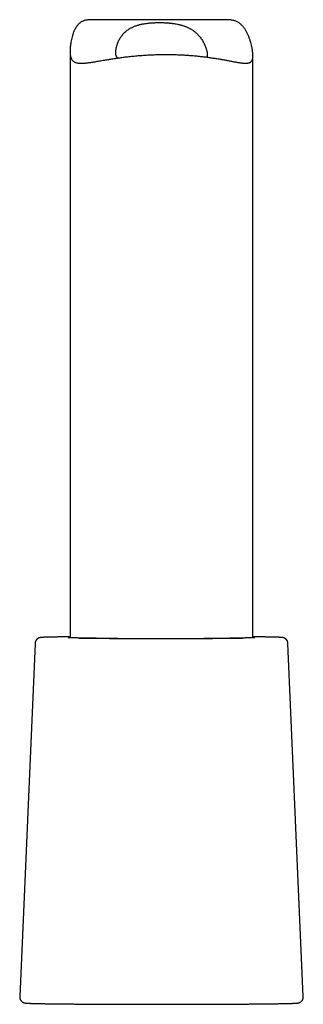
# Model space of a CAD drawing. Header units: millimetres. Extents: x 8 to 916, y 12 to 932.
# Tile 57 of 69: x 675 to 698, y 557 to 638. Entities that reach past the tile are written whole.
import ezdxf

# ---------------------------------------------------------------- set-up
doc = ezdxf.new("R2010")
doc.units = ezdxf.units.MM

msp = doc.modelspace()

# ---------------------------------------------------------------- linework, layer by layer
at = {"color": 7, "linetype": 'Continuous', "lineweight": 30}
for p, q in [((692.123, 637.791), (681.03, 637.786)), ((679.31, 635.219), (679.31, 587.049)), ((694.31, 587.049), (694.31, 634.833)), ((687.169, 586.993), (687.161, 586.993)), ((687.178, 586.993), (687.169, 586.993)), ((676.44, 586.589), (675.183, 557.591)), ((698.438, 557.591), (697.181, 586.589))]:
    msp.add_line(p, q, dxfattribs=at)
at = {"color": 7, "linetype": 'Continuous', "lineweight": 30, "flags": 128}
for points in [[(687.259, 586.973), (687.01, 586.973), (686.751, 586.973), (686.493, 586.973), (686.235, 586.973), (685.977, 586.973), (685.72, 586.973), (685.463, 586.974), (685.208, 586.974), (684.953, 586.974), (684.7, 586.975), (684.448, 586.975), (684.198, 586.976), (683.95, 586.977), (683.704, 586.978), (683.46, 586.978), (683.218, 586.979), (682.978, 586.98), (682.741, 586.981), (682.507, 586.982), (682.276, 586.983), (682.048, 586.984), (681.824, 586.986), (681.602, 586.987), (681.385, 586.988), (681.171, 586.99), (680.96, 586.991), (680.754, 586.993), (680.552, 586.994), (680.355, 586.996), (680.161, 586.997), (680.066, 586.998)], [(681.451, 587.014), (681.59, 587.013), (681.742, 587.011), (681.897, 587.01), (682.056, 587.009), (682.217, 587.008), (682.382, 587.006), (682.55, 587.005), (682.721, 587.004), (682.895, 587.003), (683.072, 587.002), (683.251, 587.001), (683.432, 587.001), (683.616, 587), (683.802, 586.999), (683.99, 586.998), (684.18, 586.998), (684.371, 586.997), (684.565, 586.996), (684.76, 586.996), (684.956, 586.995), (685.154, 586.995), (685.352, 586.994), (685.552, 586.994), (685.753, 586.994), (685.954, 586.994), (686.156, 586.993), (686.358, 586.993), (686.561, 586.993), (686.764, 586.993), (686.967, 586.993), (687.161, 586.993)], [(687.179, 586.993), (687.372, 586.993), (687.574, 586.993), (687.776, 586.994), (687.977, 586.994), (688.177, 586.994), (688.376, 586.995), (688.574, 586.995), (688.771, 586.996), (688.967, 586.996), (689.161, 586.997), (689.353, 586.997), (689.544, 586.998), (689.733, 586.999), (689.92, 586.999), (690.105, 587), (690.287, 587.001), (690.467, 587.002), (690.645, 587.003), (690.82, 587.004), (690.992, 587.005), (691.162, 587.006), (691.328, 587.007), (691.491, 587.008), (691.651, 587.009), (691.808, 587.011), (691.961, 587.012), (692.111, 587.013), (692.257, 587.015), (692.4, 587.016), (692.418, 587.016)], [(693.463, 586.998), (693.371, 586.997), (693.176, 586.995), (692.976, 586.994), (692.772, 586.992), (692.564, 586.99), (692.353, 586.989), (692.137, 586.988), (691.917, 586.986), (691.695, 586.985), (691.468, 586.984), (691.239, 586.983), (691.006, 586.982), (690.771, 586.981), (690.533, 586.98), (690.293, 586.979), (690.05, 586.978), (689.804, 586.977), (689.557, 586.976), (689.308, 586.976), (689.057, 586.975), (688.805, 586.975), (688.551, 586.974), (688.296, 586.974), (688.04, 586.973), (687.783, 586.973), (687.526, 586.973), (687.289, 586.973)], [(685.189, 556.963), (685.292, 556.963), (685.581, 556.963), (685.871, 556.962), (686.161, 556.962), (686.452, 556.962), (686.744, 556.962), (687.029, 556.962)], [(689.712, 556.966), (689.907, 556.966), (690.186, 556.967), (690.462, 556.968), (690.592, 556.968)]]:
    msp.add_lwpolyline(points, dxfattribs=at)
at = {"color": 7, "linetype": 'Continuous', "lineweight": 30}
for points, knots in [([(681.03, 637.786), (680.993, 637.786), (680.916, 637.785), (680.802, 637.777), (680.687, 637.763), (680.577, 637.742), (680.472, 637.713), (680.372, 637.677), (680.277, 637.632), (680.186, 637.579), (680.1, 637.516), (680.019, 637.444), (679.944, 637.363), (679.867, 637.267), (679.791, 637.155), (679.72, 637.03), (679.658, 636.902), (679.603, 636.773), (679.553, 636.64), (679.499, 636.475), (679.444, 636.276), (679.396, 636.056), (679.36, 635.847), (679.334, 635.65), (679.317, 635.457), (679.31, 635.302), (679.31, 635.182), (679.312, 635.095), (679.318, 635.011), (679.326, 634.931), (679.337, 634.854), (679.351, 634.782), (679.369, 634.714), (679.392, 634.645), (679.422, 634.576), (679.46, 634.509), (679.505, 634.45), (679.555, 634.397), (679.613, 634.352), (679.677, 634.313), (679.747, 634.282), (679.824, 634.257), (679.905, 634.238), (679.992, 634.225), (680.085, 634.216), (680.183, 634.213), (680.288, 634.214), (680.398, 634.219), (680.514, 634.227), (680.642, 634.24), (680.783, 634.257), (680.938, 634.278), (681.1, 634.303), (681.27, 634.33), (681.446, 634.359), (681.628, 634.39), (681.818, 634.422), (681.998, 634.453), (682.168, 634.482), (682.326, 634.508), (682.487, 634.535), (682.655, 634.562), (682.829, 634.589), (683.009, 634.616), (683.193, 634.643), (683.377, 634.669), (683.562, 634.694), (683.747, 634.718), (683.934, 634.741), (684.132, 634.764), (684.34, 634.787), (684.559, 634.809), (684.78, 634.829), (685.004, 634.848), (685.23, 634.865), (685.459, 634.881), (685.689, 634.895), (685.844, 634.903), (685.921, 634.906)], [0, 0, 0, 0, 0.01012, 0.021547, 0.033055, 0.044586, 0.055927, 0.067294, 0.078788, 0.090281, 0.101902, 0.113524, 0.125281, 0.137064, 0.151814, 0.166599, 0.180011, 0.193423, 0.206887, 0.22035, 0.242407, 0.264489, 0.283484, 0.302495, 0.321632, 0.340799, 0.350494, 0.360188, 0.369916, 0.379643, 0.389484, 0.399324, 0.409213, 0.419101, 0.431738, 0.4444, 0.457177, 0.469955, 0.482832, 0.49571, 0.508697, 0.521707, 0.534317, 0.546945, 0.559652, 0.572359, 0.585129, 0.5979, 0.610739, 0.623591, 0.638607, 0.653643, 0.668766, 0.683889, 0.699086, 0.714283, 0.729563, 0.744861, 0.756671, 0.76848, 0.780323, 0.792165, 0.804666, 0.817167, 0.829707, 0.842247, 0.854311, 0.866374, 0.878474, 0.890574, 0.90415, 0.917739, 0.931389, 0.945039, 0.958744, 0.972449, 0.986217, 1, 1, 1, 1]), ([(685.921, 634.906), (685.986, 634.909), (686.117, 634.915), (686.315, 634.922), (686.513, 634.928), (686.715, 634.932), (686.921, 634.935), (687.131, 634.936), (687.341, 634.935), (687.548, 634.933), (687.752, 634.929), (687.953, 634.924), (688.153, 634.917), (688.35, 634.909), (688.545, 634.9), (688.737, 634.889), (688.927, 634.877), (689.12, 634.863), (689.315, 634.847), (689.511, 634.83), (689.705, 634.812), (689.894, 634.792), (690.079, 634.772), (690.259, 634.751), (690.437, 634.729), (690.611, 634.706), (690.783, 634.682), (690.951, 634.657), (691.116, 634.632), (691.281, 634.606), (691.445, 634.579), (691.61, 634.552), (691.77, 634.524), (691.925, 634.496), (692.074, 634.469), (692.217, 634.442), (692.356, 634.416), (692.492, 634.391), (692.624, 634.366), (692.753, 634.343), (692.877, 634.32), (692.999, 634.299), (693.119, 634.279), (693.235, 634.261), (693.346, 634.246), (693.451, 634.234), (693.549, 634.225), (693.64, 634.22), (693.726, 634.219), (693.806, 634.222), (693.882, 634.23), (693.951, 634.243), (694.015, 634.261), (694.073, 634.286), (694.124, 634.317), (694.169, 634.355), (694.208, 634.401), (694.241, 634.454), (694.267, 634.514), (694.287, 634.581), (694.3, 634.657), (694.309, 634.741), (694.311, 634.833), (694.308, 634.933), (694.3, 635.042), (694.288, 635.152), (694.273, 635.261), (694.256, 635.366), (694.236, 635.475), (694.204, 635.624), (694.158, 635.815), (694.091, 636.049), (694.013, 636.284), (693.921, 636.517), (693.833, 636.706), (693.755, 636.852), (693.692, 636.958), (693.625, 637.061), (693.554, 637.159), (693.478, 637.252), (693.397, 637.34), (693.311, 637.421), (693.218, 637.495), (693.12, 637.561), (693.017, 637.618), (692.909, 637.666), (692.797, 637.705), (692.679, 637.736), (692.556, 637.76), (692.429, 637.777), (692.297, 637.787), (692.195, 637.792), (692.136, 637.791), (692.123, 637.791)], [0, 0, 0, 0, 0.010157, 0.020315, 0.030503, 0.040691, 0.051453, 0.062215, 0.073014, 0.083813, 0.094208, 0.104603, 0.11503, 0.125458, 0.135613, 0.145769, 0.155955, 0.166141, 0.176898, 0.187654, 0.198446, 0.209238, 0.219623, 0.230007, 0.240422, 0.250837, 0.261153, 0.271469, 0.281815, 0.292161, 0.303082, 0.314003, 0.324959, 0.335915, 0.346453, 0.356991, 0.36756, 0.378129, 0.388815, 0.3995, 0.410219, 0.420939, 0.432273, 0.443608, 0.454988, 0.466368, 0.47734, 0.488312, 0.499334, 0.510356, 0.521496, 0.532651, 0.543882, 0.555114, 0.566421, 0.577727, 0.589127, 0.600549, 0.611706, 0.622886, 0.634172, 0.645457, 0.656839, 0.668222, 0.679711, 0.691222, 0.700872, 0.710523, 0.720201, 0.729879, 0.749347, 0.768839, 0.788459, 0.808101, 0.827844, 0.837738, 0.847632, 0.857476, 0.867331, 0.877248, 0.887164, 0.897153, 0.907142, 0.917233, 0.927354, 0.937214, 0.947099, 0.957088, 0.967077, 0.977148, 0.98722, 0.997374, 1, 1, 1, 1]), ([(683.183, 634.642), (683.181, 634.645), (683.167, 634.663), (683.146, 634.701), (683.12, 634.756), (683.1, 634.815), (683.083, 634.877), (683.071, 634.942), (683.063, 635.011), (683.059, 635.102), (683.062, 635.219), (683.076, 635.343), (683.095, 635.451), (683.122, 635.572), (683.162, 635.717), (683.223, 635.883), (683.287, 636.03), (683.356, 636.166), (683.428, 636.29), (683.51, 636.413), (683.6, 636.533), (683.701, 636.65), (683.812, 636.762), (683.934, 636.869), (684.05, 636.957), (684.156, 637.028), (684.249, 637.084), (684.346, 637.137), (684.448, 637.187), (684.554, 637.233), (684.664, 637.276), (684.779, 637.316), (684.896, 637.352), (685.016, 637.384), (685.138, 637.413), (685.263, 637.439), (685.392, 637.462), (685.523, 637.482), (685.657, 637.5), (685.794, 637.515), (685.931, 637.527), (686.069, 637.537), (686.207, 637.544), (686.346, 637.549), (686.487, 637.553), (686.628, 637.554), (686.771, 637.553), (686.914, 637.55), (687.058, 637.545), (687.202, 637.537), (687.34, 637.528), (687.473, 637.517), (687.598, 637.504), (687.723, 637.489), (687.865, 637.469), (688.024, 637.443), (688.183, 637.411), (688.324, 637.378), (688.45, 637.345), (688.573, 637.308), (688.694, 637.267), (688.811, 637.223), (688.926, 637.174), (689.037, 637.122), (689.142, 637.067), (689.242, 637.01), (689.336, 636.95), (689.427, 636.888), (689.514, 636.822), (689.598, 636.754), (689.678, 636.683), (689.754, 636.61), (689.841, 636.52), (689.934, 636.413), (690.032, 636.287), (690.122, 636.158), (690.204, 636.026), (690.277, 635.892), (690.343, 635.757), (690.401, 635.622), (690.449, 635.494), (690.487, 635.372), (690.519, 635.25), (690.544, 635.125), (690.558, 635.006), (690.562, 634.901), (690.555, 634.81), (690.546, 634.749), (690.536, 634.72), (690.534, 634.715)], [0, 0, 0, 0, 0.001683, 0.011201, 0.020808, 0.030415, 0.040084, 0.049754, 0.059508, 0.069276, 0.086804, 0.104393, 0.115052, 0.125711, 0.147102, 0.165087, 0.18311, 0.19775, 0.212412, 0.227204, 0.242025, 0.257073, 0.272159, 0.287415, 0.302722, 0.312271, 0.321835, 0.331488, 0.34114, 0.350862, 0.360584, 0.370404, 0.380243, 0.389794, 0.399362, 0.409026, 0.41869, 0.428423, 0.438157, 0.447987, 0.457834, 0.467381, 0.476944, 0.486593, 0.496242, 0.505954, 0.515667, 0.525469, 0.535287, 0.545217, 0.555165, 0.563952, 0.572738, 0.581574, 0.590411, 0.603181, 0.615992, 0.62567, 0.635367, 0.645165, 0.654964, 0.664837, 0.674711, 0.684688, 0.694684, 0.704122, 0.713575, 0.723101, 0.732627, 0.742202, 0.751778, 0.761417, 0.771067, 0.786155, 0.801275, 0.816519, 0.831789, 0.847244, 0.862723, 0.878318, 0.89394, 0.907823, 0.92173, 0.938547, 0.955423, 0.969617, 0.983859, 0.997776, 1, 1, 1, 1]), ([(679.31, 587.13), (679.293, 587.129), (679.231, 587.129), (679.128, 587.127), (679.001, 587.126), (678.877, 587.124), (678.757, 587.123), (678.64, 587.121), (678.526, 587.119), (678.417, 587.118), (678.31, 587.116), (678.207, 587.114), (678.108, 587.113), (678.012, 587.111), (677.921, 587.109), (677.832, 587.107), (677.748, 587.106), (677.667, 587.104), (677.591, 587.102), (677.518, 587.1), (677.448, 587.098), (677.383, 587.096), (677.322, 587.094), (677.264, 587.092), (677.21, 587.09), (677.159, 587.088), (677.113, 587.086), (677.069, 587.084), (677.029, 587.082), (676.99, 587.079), (676.952, 587.076), (676.92, 587.073), (676.892, 587.069), (676.873, 587.066), (676.857, 587.064), (676.84, 587.06), (676.824, 587.056), (676.806, 587.052), (676.788, 587.046), (676.769, 587.039), (676.749, 587.031), (676.727, 587.022), (676.704, 587.01), (676.678, 586.996), (676.652, 586.978), (676.625, 586.957), (676.597, 586.933), (676.569, 586.905), (676.543, 586.874), (676.519, 586.84), (676.498, 586.804), (676.479, 586.765), (676.464, 586.725), (676.452, 586.682), (676.443, 586.637), (676.441, 586.605), (676.44, 586.589)], [0, 0, 0, 0, 0.0106267, 0.0381186, 0.0656141, 0.0931137, 0.120618, 0.1481275, 0.175643, 0.2031653, 0.2306954, 0.2582346, 0.2857842, 0.3133461, 0.3409224, 0.3685158, 0.3961296, 0.4237679, 0.4514361, 0.4791412, 0.5068921, 0.534701, 0.5625845, 0.5905656, 0.6186776, 0.6469698, 0.6755191, 0.7044511, 0.733989, 0.7645734, 0.7972498, 0.8355849, 0.8548806, 0.867445, 0.8778876, 0.8865648, 0.8939327, 0.9003369, 0.9060449, 0.9112718, 0.9161983, 0.9209811, 0.9257424, 0.9305683, 0.935556, 0.9407582, 0.9461789, 0.9517828, 0.9575195, 0.9633435, 0.9692221, 0.9751342, 0.9810666, 0.9870117, 0.9935646, 1, 1, 1, 1]), ([(681.456, 587.014), (681.422, 587.014), (681.344, 587.015), (681.227, 587.016), (681.104, 587.017), (680.983, 587.019), (680.866, 587.02), (680.753, 587.021), (680.642, 587.023), (680.535, 587.024), (680.431, 587.025), (680.331, 587.027), (680.235, 587.028), (680.142, 587.03), (680.053, 587.031), (679.967, 587.033), (679.885, 587.034), (679.808, 587.036), (679.734, 587.037), (679.664, 587.039), (679.598, 587.041), (679.536, 587.042), (679.478, 587.044), (679.424, 587.045), (679.375, 587.047), (679.33, 587.049), (679.29, 587.05), (679.254, 587.052), (679.223, 587.053), (679.196, 587.055), (679.176, 587.056), (679.161, 587.057), (679.151, 587.058), (679.145, 587.058), (679.145, 587.058), (679.145, 587.058)], [0, 0, 0, 0, 0.025551, 0.057838, 0.090121, 0.122399, 0.154672, 0.186939, 0.2192, 0.251454, 0.283698, 0.315933, 0.348156, 0.380366, 0.41256, 0.444736, 0.476889, 0.509015, 0.54111, 0.573165, 0.605172, 0.637118, 0.668987, 0.700758, 0.732402, 0.763878, 0.795128, 0.826069, 0.856582, 0.886489, 0.915532, 0.940235, 0.963, 0.98345, 1, 1, 1, 1]), ([(694.476, 587.058), (694.476, 587.058), (694.476, 587.058), (694.474, 587.058), (694.468, 587.057), (694.457, 587.057), (694.442, 587.056), (694.422, 587.054), (694.397, 587.053), (694.367, 587.052), (694.333, 587.05), (694.293, 587.049), (694.25, 587.047), (694.201, 587.046), (694.149, 587.044), (694.092, 587.042), (694.031, 587.041), (693.966, 587.039), (693.896, 587.038), (693.823, 587.036), (693.746, 587.035), (693.665, 587.033), (693.58, 587.031), (693.491, 587.03), (693.399, 587.029), (693.303, 587.027), (693.204, 587.026), (693.101, 587.024), (692.994, 587.023), (692.884, 587.021), (692.771, 587.02), (692.654, 587.019), (692.535, 587.017), (692.454, 587.017), (692.413, 587.016)], [0, 0, 0, 0, 0.004689, 0.023603, 0.045146, 0.069255, 0.095687, 0.124074, 0.154003, 0.185096, 0.217043, 0.249607, 0.28262, 0.315959, 0.349541, 0.383304, 0.417204, 0.451211, 0.4853, 0.519455, 0.553662, 0.587912, 0.622197, 0.65651, 0.690847, 0.725205, 0.759579, 0.793967, 0.828368, 0.86278, 0.897201, 0.931629, 0.966065, 1, 1, 1, 1]), ([(697.181, 586.589), (697.18, 586.599), (697.179, 586.624), (697.173, 586.663), (697.163, 586.706), (697.149, 586.748), (697.132, 586.787), (697.112, 586.824), (697.089, 586.858), (697.065, 586.89), (697.039, 586.918), (697.012, 586.944), (696.985, 586.966), (696.959, 586.985), (696.934, 587), (696.91, 587.014), (696.888, 587.024), (696.867, 587.033), (696.848, 587.041), (696.83, 587.047), (696.813, 587.052), (696.797, 587.056), (696.781, 587.06), (696.766, 587.063), (696.75, 587.066), (696.734, 587.069), (696.715, 587.071), (696.692, 587.074), (696.663, 587.077), (696.628, 587.079), (696.59, 587.082), (696.549, 587.084), (696.504, 587.086), (696.455, 587.088), (696.403, 587.091), (696.348, 587.093), (696.289, 587.095), (696.226, 587.097), (696.16, 587.098), (696.09, 587.1), (696.016, 587.102), (695.938, 587.104), (695.857, 587.106), (695.771, 587.108), (695.682, 587.11), (695.59, 587.111), (695.493, 587.113), (695.393, 587.115), (695.289, 587.116), (695.182, 587.118), (695.072, 587.12), (694.957, 587.121), (694.84, 587.123), (694.719, 587.125), (694.594, 587.126), (694.466, 587.128), (694.372, 587.129), (694.319, 587.129), (694.31, 587.13)], [0, 0, 0, 0, 0.0039911, 0.0101729, 0.0162596, 0.0222544, 0.0281583, 0.0339696, 0.0396831, 0.0452884, 0.050769, 0.0561015, 0.0612601, 0.0662285, 0.0710155, 0.0756656, 0.0802587, 0.0848979, 0.0896709, 0.0947147, 0.1001834, 0.1062568, 0.1131544, 0.1211588, 0.1306568, 0.142219, 0.1567819, 0.1761608, 0.2052108, 0.2373356, 0.2677145, 0.2965186, 0.3270145, 0.3564793, 0.385345, 0.413841, 0.4420913, 0.4701703, 0.498125, 0.5259871, 0.5537784, 0.5815147, 0.6092074, 0.636865, 0.6644942, 0.6921, 0.7196864, 0.7472564, 0.7748127, 0.8023573, 0.8298918, 0.8574178, 0.8849362, 0.9124481, 0.9399542, 0.9674554, 0.9949521, 1, 1, 1, 1]), ([(675.183, 557.591), (675.183, 557.59), (675.182, 557.574), (675.183, 557.543), (675.187, 557.498), (675.195, 557.453), (675.207, 557.411), (675.223, 557.371), (675.241, 557.332), (675.262, 557.297), (675.286, 557.264), (675.311, 557.234), (675.337, 557.207), (675.363, 557.183), (675.389, 557.163), (675.415, 557.146), (675.439, 557.131), (675.462, 557.119), (675.483, 557.109), (675.503, 557.101), (675.522, 557.094), (675.539, 557.088), (675.556, 557.083), (675.572, 557.079), (675.588, 557.076), (675.603, 557.072), (675.62, 557.069), (675.637, 557.067), (675.658, 557.064), (675.687, 557.061), (675.722, 557.058), (675.763, 557.055), (675.804, 557.052), (675.849, 557.05), (675.898, 557.048), (675.95, 557.045), (676.005, 557.043), (676.063, 557.041), (676.126, 557.039), (676.192, 557.037), (676.261, 557.035), (676.335, 557.033), (676.412, 557.031), (676.494, 557.029), (676.579, 557.027), (676.667, 557.025), (676.76, 557.023), (676.856, 557.021), (676.956, 557.019), (677.06, 557.017), (677.167, 557.016), (677.278, 557.014), (677.392, 557.012), (677.51, 557.01), (677.632, 557.008), (677.756, 557.007), (677.885, 557.005), (678.016, 557.003), (678.151, 557.002), (678.29, 557), (678.431, 556.999), (678.576, 556.997), (678.723, 556.995), (678.874, 556.994), (679.028, 556.992), (679.184, 556.991), (679.344, 556.99), (679.506, 556.988), (679.671, 556.987), (679.839, 556.986), (680.009, 556.984), (680.182, 556.983), (680.358, 556.982), (680.536, 556.981), (680.716, 556.979), (680.898, 556.978), (681.083, 556.977), (681.27, 556.976), (681.459, 556.975), (681.65, 556.974), (681.843, 556.973), (682.038, 556.972), (682.235, 556.971), (682.433, 556.971), (682.634, 556.97), (682.835, 556.969), (683.038, 556.968), (683.243, 556.968), (683.449, 556.967), (683.656, 556.966), (683.864, 556.966), (684.074, 556.965), (684.285, 556.965), (684.496, 556.964), (684.651, 556.964), (684.736, 556.964), (684.75, 556.964)], [0, 0, 0, 0, 0.000128, 0.00311, 0.006043, 0.00893, 0.011775, 0.014577, 0.017336, 0.020051, 0.022719, 0.025332, 0.027881, 0.030357, 0.032752, 0.035068, 0.037324, 0.039553, 0.0418, 0.044103, 0.046524, 0.049131, 0.052003, 0.055237, 0.058952, 0.063308, 0.068534, 0.074982, 0.083268, 0.094746, 0.114197, 0.129659, 0.144219, 0.159658, 0.174456, 0.188898, 0.203124, 0.217211, 0.231201, 0.245121, 0.25899, 0.272819, 0.286618, 0.300394, 0.31415, 0.32789, 0.341618, 0.355335, 0.369043, 0.382744, 0.396439, 0.410128, 0.423812, 0.437492, 0.451169, 0.464843, 0.478514, 0.492183, 0.50585, 0.519514, 0.533177, 0.546839, 0.560499, 0.574158, 0.587816, 0.601473, 0.615129, 0.628784, 0.642439, 0.656092, 0.669746, 0.683398, 0.69705, 0.710702, 0.724353, 0.738004, 0.751654, 0.765304, 0.778954, 0.792603, 0.806252, 0.819901, 0.83355, 0.847198, 0.860846, 0.874494, 0.888142, 0.90179, 0.915437, 0.929085, 0.942732, 0.956379, 0.970026, 0.983673, 0.99732, 1, 1, 1, 1]), ([(684.75, 556.964), (684.807, 556.964), (684.936, 556.963), (685.082, 556.963), (685.171, 556.963), (685.189, 556.963)], [0, 0, 0, 0, 0.391836, 0.879408, 1, 1, 1, 1]), ([(687.03, 556.962), (687.046, 556.962), (687.135, 556.962), (687.282, 556.962), (687.412, 556.962), (687.471, 556.962)], [0, 0, 0, 0, 0.112321, 0.60312, 1, 1, 1, 1]), ([(687.471, 556.962), (687.484, 556.962), (687.57, 556.962), (687.728, 556.962), (687.944, 556.962), (688.159, 556.963), (688.374, 556.963), (688.588, 556.963), (688.74, 556.964), (688.821, 556.964), (688.831, 556.964)], [0, 0, 0, 0, 0.0302373, 0.1882506, 0.3462642, 0.5042782, 0.6622926, 0.8203075, 0.9783229, 1, 1, 1, 1]), ([(688.831, 556.964), (688.892, 556.964), (689.024, 556.964), (689.174, 556.964), (689.262, 556.965), (689.279, 556.965)], [0, 0, 0, 0, 0.408386, 0.881705, 1, 1, 1, 1]), ([(689.279, 556.965), (689.332, 556.965), (689.455, 556.965), (689.6, 556.965), (689.691, 556.966), (689.713, 556.966)], [0, 0, 0, 0, 0.363441, 0.847984, 1, 1, 1, 1]), ([(690.594, 556.968), (690.623, 556.968), (690.72, 556.969), (690.883, 556.969), (691.084, 556.97), (691.283, 556.971), (691.481, 556.972), (691.676, 556.973), (691.87, 556.974), (692.062, 556.975), (692.253, 556.976), (692.441, 556.977), (692.627, 556.978), (692.81, 556.979), (692.992, 556.98), (693.171, 556.981), (693.348, 556.982), (693.522, 556.984), (693.694, 556.985), (693.863, 556.986), (694.029, 556.988), (694.193, 556.989), (694.354, 556.99), (694.512, 556.992), (694.667, 556.993), (694.82, 556.995), (694.969, 556.996), (695.115, 556.998), (695.258, 556.999), (695.398, 557.001), (695.534, 557.003), (695.668, 557.004), (695.798, 557.006), (695.924, 557.008), (696.048, 557.009), (696.167, 557.011), (696.284, 557.013), (696.396, 557.015), (696.505, 557.016), (696.611, 557.018), (696.713, 557.02), (696.811, 557.022), (696.905, 557.024), (696.996, 557.026), (697.082, 557.028), (697.165, 557.03), (697.245, 557.032), (697.32, 557.034), (697.392, 557.036), (697.459, 557.038), (697.523, 557.04), (697.583, 557.042), (697.639, 557.044), (697.692, 557.046), (697.741, 557.048), (697.787, 557.051), (697.829, 557.053), (697.869, 557.056), (697.908, 557.059), (697.941, 557.062), (697.97, 557.065), (697.991, 557.068), (698.009, 557.071), (698.026, 557.074), (698.043, 557.078), (698.06, 557.082), (698.078, 557.087), (698.096, 557.093), (698.115, 557.1), (698.136, 557.108), (698.158, 557.119), (698.181, 557.131), (698.206, 557.146), (698.232, 557.164), (698.259, 557.185), (698.287, 557.209), (698.313, 557.237), (698.339, 557.269), (698.362, 557.303), (698.383, 557.34), (698.401, 557.379), (698.416, 557.419), (698.427, 557.462), (698.435, 557.508), (698.439, 557.551), (698.438, 557.579), (698.437, 557.591)], [0, 0, 0, 0, 0.006473, 0.021854, 0.037235, 0.052616, 0.067998, 0.08338, 0.098762, 0.114144, 0.129527, 0.14491, 0.160293, 0.175677, 0.191061, 0.206445, 0.22183, 0.237216, 0.252601, 0.267988, 0.283375, 0.298763, 0.314151, 0.329541, 0.344931, 0.360322, 0.375715, 0.391108, 0.406503, 0.421899, 0.437297, 0.452697, 0.468099, 0.483503, 0.498909, 0.514319, 0.529732, 0.545148, 0.560569, 0.575995, 0.591426, 0.606864, 0.62231, 0.637765, 0.653231, 0.66871, 0.684205, 0.69972, 0.715259, 0.730828, 0.746435, 0.762092, 0.777816, 0.793629, 0.809569, 0.825691, 0.842095, 0.858963, 0.876689, 0.896373, 0.910077, 0.91901, 0.925922, 0.931617, 0.936369, 0.940418, 0.943947, 0.947096, 0.949977, 0.952686, 0.955303, 0.9579, 0.960513, 0.963194, 0.965973, 0.968857, 0.971832, 0.974875, 0.977964, 0.981082, 0.984218, 0.987364, 0.990516, 0.993979, 0.99739, 1, 1, 1, 1])]:
    msp.add_open_spline(points, degree=3, knots=knots, dxfattribs=at)

doc.saveas('drawing.dxf')
